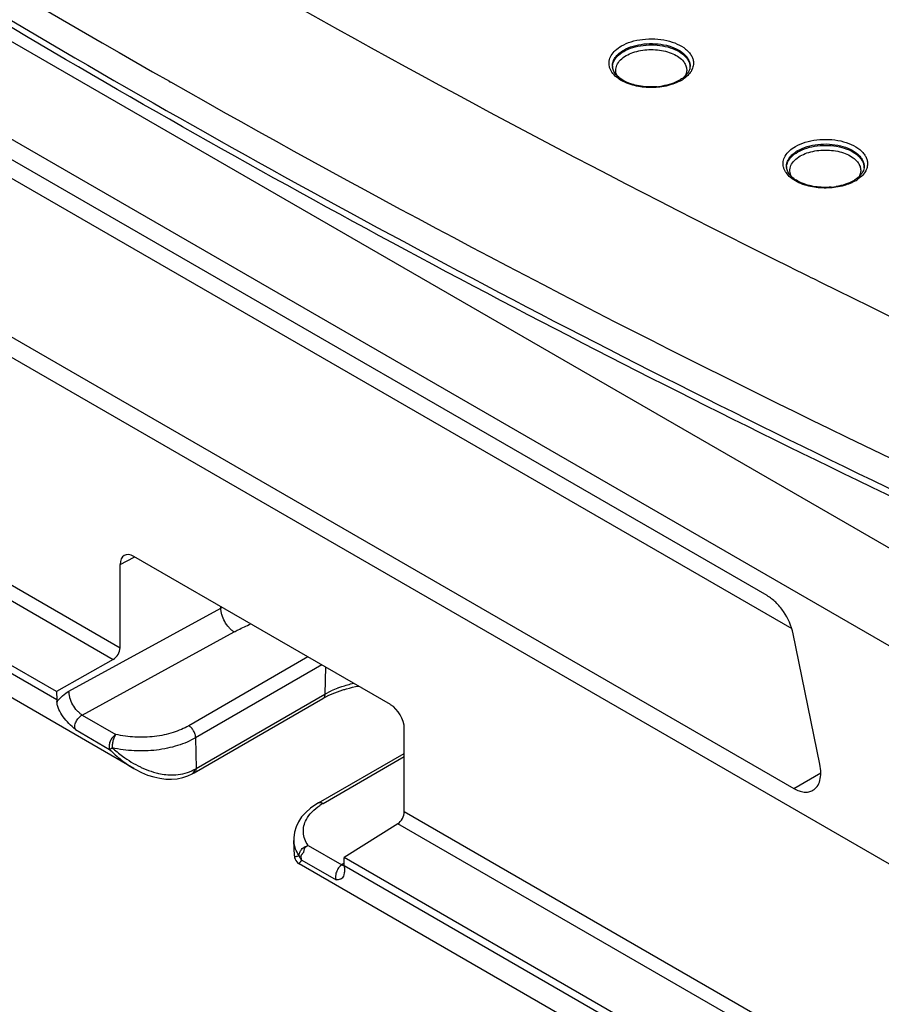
# Model space of a CAD drawing. Header units: inches. Extents: x 0 to 34, y 0 to 22.
# Tile 36 of 62: x 26.4 to 27.3, y 16.2 to 17.2. Entities that reach past the tile are written whole.
import ezdxf

# ---------------------------------------------------------------- set-up
doc = ezdxf.new("R2010")
doc.units = ezdxf.units.IN
doc.header["$LTSCALE"] = 1.87
doc.header["$MEASUREMENT"] = 0
doc.layers.get('0').update_dxf_attribs({"linetype": 'CONTINUOUS'})

msp = doc.modelspace()

# ---------------------------------------------------------------- linework, layer by layer
at = {"color": 7, "linetype": 'CONTINUOUS'}
for p, q in [((27.4382, 16.5991), (25.9109, 17.481)), ((27.3319, 16.5595), (25.8842, 17.3953)), ((27.1969, 16.6166), (26.0193, 17.2964)), ((26.1337, 17.2111), (27.2224, 16.5826)), ((25.8842, 17.1703), (27.3319, 16.3345)), ((25.486, 17.1649), (26.5289, 16.5628)), ((25.479, 17.1527), (26.5217, 16.5507)), ((26.5797, 17.1478), (26.5809, 17.1471)), ((26.4636, 16.5088), (25.3765, 17.1364)), ((25.9917, 17.1291), (27.2245, 16.4174)), ((26.4633, 16.5175), (25.4162, 17.1221)), ((26.5431, 16.4381), (25.3955, 17.1007)), ((27.2527, 16.94), (27.2688, 16.9321)), ((27.1701, 16.8339), (27.1715, 16.8332)), ((26.5289, 16.6489), (26.5433, 16.6564)), ((26.5289, 16.5628), (26.5289, 16.6489)), ((26.8082, 16.504), (26.543, 16.6571)), ((26.4761, 16.5179), (26.6328, 16.6038)), ((26.6328, 16.6038), (26.6328, 16.6052)), ((26.4898, 16.4932), (26.6466, 16.5791)), ((27.2514, 16.4424), (27.2238, 16.5772)), ((26.5217, 16.5507), (26.4633, 16.5175)), ((26.7228, 16.5533), (26.5998, 16.4822)), ((26.7371, 16.545), (26.6068, 16.4698)), ((26.7408, 16.5429), (26.7403, 16.5148)), ((26.4633, 16.5175), (26.4636, 16.5088)), ((26.7403, 16.5148), (26.7468, 16.5182)), ((26.6053, 16.4336), (26.7383, 16.5104)), ((26.6073, 16.438), (26.7403, 16.5148)), ((26.7383, 16.5104), (26.7445, 16.5137)), ((26.4898, 16.4932), (26.5245, 16.4732)), ((26.4829, 16.4782), (26.5181, 16.4578)), ((26.8223, 16.3933), (26.8223, 16.4795)), ((26.6068, 16.4698), (26.6073, 16.438)), ((26.7336, 16.4025), (26.8223, 16.4537)), ((26.7386, 16.402), (26.8223, 16.4504)), ((27.2245, 16.4174), (27.2523, 16.4335)), ((26.7336, 16.4025), (26.731, 16.401)), ((27.8379, 15.8069), (26.8223, 16.3933)), ((26.8155, 16.381), (26.7601, 16.3462)), ((27.8379, 15.7908), (26.8155, 16.381)), ((26.7089, 16.3477), (26.7081, 16.3638)), ((26.7095, 16.3565), (26.7084, 16.3609)), ((26.723, 16.3586), (26.7577, 16.3386)), ((26.7121, 16.3475), (26.7137, 16.348)), ((26.7155, 16.3421), (26.7166, 16.3432)), ((26.7166, 16.3432), (26.7518, 16.3229)), ((27.8071, 15.7416), (26.7601, 16.3462)), ((26.7603, 16.3374), (26.7601, 16.3462)), ((26.7125, 16.3404), (26.7139, 16.3395)), ((27.8614, 15.6769), (26.7139, 16.3395)), ((26.7577, 16.3386), (26.756, 16.3372)), ((26.7603, 16.3401), (26.7577, 16.3386)), ((26.7577, 16.3386), (26.7603, 16.3374)), ((27.8473, 15.7098), (26.7603, 16.3374)), ((26.7599, 16.3282), (26.7594, 16.3267)), ((26.7603, 16.3303), (26.7599, 16.3282))]:
    msp.add_line(p, q, dxfattribs=at)
for points in [[(26.5431, 16.4381), (26.5444, 16.4373), (26.5509, 16.434), (26.5573, 16.4313), (26.5637, 16.4293), (26.5699, 16.4279), (26.5761, 16.4271), (26.5821, 16.4269), (26.5879, 16.4274)], [(26.5879, 16.4274), (26.5935, 16.4286), (26.5987, 16.4303), (26.6033, 16.4325)], [(26.6033, 16.4325), (26.604, 16.4328), (26.6046, 16.4332), (26.6053, 16.4336)], [(26.731, 16.401), (26.7254, 16.397), (26.7205, 16.3927)], [(26.7205, 16.3927), (26.7163, 16.388), (26.713, 16.383), (26.7105, 16.3777)], [(26.7105, 16.3777), (26.7088, 16.3722), (26.7081, 16.3666), (26.7081, 16.3636)], [(26.7089, 16.3477), (26.7091, 16.3462), (26.7095, 16.3445), (26.7103, 16.343), (26.7113, 16.3416), (26.7125, 16.3404)]]:
    msp.add_lwpolyline(points, dxfattribs=at)
for centre, radius, start, end in [((31.8548, 26.4361), 10.6817, 236.98246, 240.40654), ((32.4297, 27.4324), 11.7, 240.39453, 243.50581), ((27.0483, 17.1636), 0.0111, 181.2649, 188.1776), ((27.104, 17.1623), 0.0134, 358.776, 4.6165), ((32.4168, 27.4132), 11.8089, 240.38347, 243.62122), ((27.0885, 17.1799), 0.0358, 299.9842, 302.2401), ((27.0888, 17.1822), 0.0387, 299.9611, 303.4263), ((27.0775, 17.2106), 0.0686, 274.8926, 279.2586), ((27.228, 17.0599), 0.0111, 181.2649, 188.1776), ((27.2837, 17.0586), 0.0134, 358.776, 4.6165), ((27.2682, 17.0761), 0.0358, 299.9842, 302.2401), ((27.2685, 17.0784), 0.0387, 299.9611, 303.4263), ((27.2573, 17.1068), 0.0686, 274.8926, 279.2586), ((32.7385, 28.0346), 12.3767, 243.47023, 243.6897), ((32.9584, 28.4852), 12.8781, 243.78111, 246.44835), ((32.9241, 28.4218), 12.9379, 243.60006, 246.43034), ((26.7199, 16.4449), 0.1812, 118.2768, 118.7187), ((26.7905, 16.4258), 0.1022, 111.0672, 115.3278), ((26.5314, 16.5109), 0.0678, 181.7979, 183.5197), ((26.6164, 16.566), 0.1432, 228.1417, 230.7147), ((26.585, 16.4744), 0.0427, 294.7109, 296.3797), ((26.5852, 16.4739), 0.0421, 296.3788, 298.5323), ((26.5682, 16.5052), 0.0777, 298.5336, 300.2031), ((26.7694, 16.3487), 0.0616, 119.9492, 123.6494), ((26.735, 16.365), 0.0269, 182.907, 188.6737), ((26.8321, 16.3396), 0.0718, 181.7144, 183.3392)]:
    msp.add_arc(centre, radius, start, end, dxfattribs=at)
for centre, major_axis, ratio, start_param, end_param in [((26.543, 16.6407), (-0.01, 0.0173), 0.576936, 5.498082, 7.068193), ((26.5216, 16.5588), (0.0052, 0.00854), 0.592241, -2.324899, -0.771556), ((26.8082, 16.4876), (-0.01, 0.0173), 0.577727, -2.3559, -0.785789), ((26.8154, 16.3891), (0.00481, 0.00877), 0.562026, -2.351115, -0.797772)]:
    msp.add_ellipse(centre, major_axis=major_axis, ratio=ratio, start_param=start_param, end_param=end_param, dxfattribs=at)
for points, knots in [([(25.9769, 17.4852), (26.112, 17.3961), (26.39, 17.2221), (26.8236, 16.9771), (27.2784, 16.7451), (27.5913, 16.6012), (27.7509, 16.5315)], [0, 0, 0, 0, 0.240709, 0.487728, 0.740909, 1, 1, 1, 1]), ([(27.7479, 16.5249), (27.5892, 16.5944), (27.278, 16.7377), (26.8256, 16.9686), (26.3941, 17.2124), (26.1175, 17.3855), (25.983, 17.4742)], [0, 0, 0, 0, 0.259016, 0.512168, 0.75921, 1, 1, 1, 1]), ([(27.0465, 17.1843), (27.0496, 17.1861), (27.0568, 17.1891), (27.0685, 17.1915), (27.0809, 17.1919), (27.093, 17.1903), (27.1039, 17.1869), (27.1115, 17.1824), (27.1161, 17.1781), (27.1186, 17.1747), (27.1203, 17.1712), (27.1208, 17.1687), (27.1208, 17.1674)], [0, 0, 0, 0, 0.127928, 0.268658, 0.415087, 0.559075, 0.692981, 0.811132, 0.863678, 0.912067, 0.957082, 1, 1, 1, 1]), ([(27.0489, 17.1801), (27.0519, 17.1818), (27.0587, 17.1846), (27.0697, 17.1867), (27.0813, 17.187), (27.0927, 17.1854), (27.1027, 17.182), (27.1097, 17.1777), (27.1137, 17.1735), (27.1158, 17.1703), (27.1171, 17.1669), (27.1174, 17.1645), (27.1174, 17.1634)], [0, 0, 0, 0, 0.128967, 0.270962, 0.418466, 0.562922, 0.696406, 0.813259, 0.864993, 0.912625, 0.957132, 1, 1, 1, 1]), ([(27.0563, 17.1444), (27.0535, 17.1453), (27.0483, 17.1474), (27.0415, 17.1517), (27.0373, 17.1561), (27.0351, 17.16), (27.034, 17.1629), (27.0336, 17.1658), (27.0338, 17.1688), (27.0345, 17.1717), (27.0364, 17.1756), (27.0402, 17.1802), (27.0442, 17.183), (27.0465, 17.1843)], [0, 0, 0, 0, 0.157124, 0.297994, 0.421652, 0.477982, 0.531556, 0.583498, 0.635135, 0.687832, 0.742822, 0.862932, 1, 1, 1, 1]), ([(27.0372, 17.1634), (27.0372, 17.1649), (27.0377, 17.1682), (27.0401, 17.1727), (27.0439, 17.1768), (27.0471, 17.179), (27.0489, 17.1801)], [0, 0, 0, 0, 0.217788, 0.450648, 0.70983, 1, 1, 1, 1]), ([(27.0403, 17.1713), (27.0408, 17.172), (27.0433, 17.1749), (27.0464, 17.1772), (27.0489, 17.1787)], [0, 0, 0, 0, 0.230281, 1, 1, 1, 1]), ([(27.0489, 17.1787), (27.0518, 17.1804), (27.0584, 17.1831), (27.0691, 17.1853), (27.0805, 17.1857), (27.0916, 17.1843), (27.1015, 17.1811), (27.1086, 17.1771), (27.1128, 17.1732), (27.1152, 17.1701), (27.1167, 17.1668), (27.1172, 17.1645), (27.1173, 17.1634)], [0, 0, 0, 0, 0.127706, 0.268114, 0.414254, 0.558142, 0.692181, 0.810642, 0.863368, 0.911922, 0.957053, 1, 1, 1, 1]), ([(27.0514, 17.1744), (27.0536, 17.1757), (27.0585, 17.1778), (27.0664, 17.1799), (27.075, 17.1808), (27.0836, 17.1805), (27.092, 17.1791), (27.0995, 17.1765), (27.1058, 17.1731), (27.1092, 17.17), (27.1105, 17.1684)], [0, 0, 0, 0, 0.119775, 0.250355, 0.387463, 0.525984, 0.660641, 0.786625, 0.900286, 1, 1, 1, 1]), ([(27.0372, 17.163), (27.0373, 17.1644), (27.0379, 17.1674), (27.0394, 17.17), (27.0403, 17.1713)], [0, 0, 0, 0, 0.482891, 1, 1, 1, 1]), ([(27.0424, 17.1532), (27.0419, 17.1541), (27.0411, 17.1559), (27.0406, 17.1588), (27.0408, 17.1618), (27.042, 17.1657), (27.0454, 17.1704), (27.0492, 17.1732), (27.0514, 17.1744)], [0, 0, 0, 0, 0.117452, 0.230065, 0.341719, 0.456464, 0.707273, 1, 1, 1, 1]), ([(27.1208, 17.1674), (27.1209, 17.1659), (27.1206, 17.1625), (27.1185, 17.1578), (27.1149, 17.1535), (27.1118, 17.1511), (27.1101, 17.1499)], [0, 0, 0, 0, 0.221776, 0.45564, 0.713059, 1, 1, 1, 1]), ([(27.1105, 17.1684), (27.1114, 17.1672), (27.1129, 17.1649), (27.114, 17.1609), (27.1138, 17.1568), (27.1128, 17.1543), (27.1121, 17.1531)], [0, 0, 0, 0, 0.264776, 0.50988, 0.749636, 1, 1, 1, 1]), ([(27.0834, 17.1422), (27.0806, 17.142), (27.075, 17.1418), (27.0668, 17.1426), (27.059, 17.1442), (27.052, 17.1467), (27.0461, 17.1499), (27.0416, 17.1537), (27.0385, 17.1577), (27.0375, 17.1607), (27.0373, 17.1621)], [0, 0, 0, 0, 0.155516, 0.309823, 0.458301, 0.596681, 0.721266, 0.829722, 0.921356, 1, 1, 1, 1]), ([(27.1174, 17.1634), (27.1173, 17.1625), (27.1171, 17.1608), (27.1161, 17.1582), (27.1145, 17.1556), (27.113, 17.154), (27.1122, 17.1532)], [0, 0, 0, 0, 0.21851, 0.452951, 0.711765, 1, 1, 1, 1]), ([(27.1063, 17.1489), (27.1038, 17.1474), (27.098, 17.1449), (27.0918, 17.1434), (27.0886, 17.1429)], [0, 0, 0, 0, 0.474035, 1, 1, 1, 1]), ([(27.1081, 17.1487), (27.1075, 17.1483), (27.1047, 17.1468), (27.1018, 17.1457), (27.0996, 17.1449)], [0, 0, 0, 0, 0.239769, 1, 1, 1, 1]), ([(27.1122, 17.1532), (27.1119, 17.1529), (27.1104, 17.1516), (27.1088, 17.1504), (27.1076, 17.1496)], [0, 0, 0, 0, 0.236315, 1, 1, 1, 1]), ([(27.0883, 17.1421), (27.0829, 17.1413), (27.0721, 17.1409), (27.0614, 17.1428), (27.0563, 17.1444)], [0, 0, 0, 0, 0.50791, 1, 1, 1, 1]), ([(27.0996, 17.1449), (27.0987, 17.1446), (27.095, 17.1434), (27.0912, 17.1426), (27.0883, 17.1421)], [0, 0, 0, 0, 0.242727, 1, 1, 1, 1]), ([(27.2262, 17.0805), (27.2293, 17.0824), (27.2365, 17.0853), (27.2482, 17.0877), (27.2606, 17.0881), (27.2727, 17.0866), (27.2836, 17.0831), (27.2912, 17.0787), (27.2958, 17.0743), (27.2983, 17.071), (27.3, 17.0674), (27.3005, 17.0649), (27.3006, 17.0637)], [0, 0, 0, 0, 0.127928, 0.268658, 0.415087, 0.559075, 0.692981, 0.811132, 0.863678, 0.912067, 0.957082, 1, 1, 1, 1]), ([(27.2361, 17.0407), (27.2332, 17.0415), (27.228, 17.0436), (27.2212, 17.0479), (27.217, 17.0524), (27.2148, 17.0562), (27.2138, 17.0591), (27.2133, 17.062), (27.2135, 17.065), (27.2142, 17.0679), (27.2161, 17.0718), (27.2199, 17.0764), (27.2239, 17.0792), (27.2262, 17.0805)], [0, 0, 0, 0, 0.157124, 0.297994, 0.421652, 0.477982, 0.531556, 0.583498, 0.635135, 0.687832, 0.742822, 0.862932, 1, 1, 1, 1]), ([(27.2169, 17.0596), (27.2169, 17.0612), (27.2174, 17.0644), (27.2198, 17.0689), (27.2236, 17.073), (27.2269, 17.0753), (27.2286, 17.0763)], [0, 0, 0, 0, 0.217788, 0.450648, 0.70983, 1, 1, 1, 1]), ([(27.2286, 17.0763), (27.2316, 17.078), (27.2384, 17.0808), (27.2494, 17.083), (27.2611, 17.0833), (27.2724, 17.0816), (27.2824, 17.0782), (27.2894, 17.0739), (27.2934, 17.0698), (27.2956, 17.0665), (27.2968, 17.0631), (27.2971, 17.0608), (27.2971, 17.0596)], [0, 0, 0, 0, 0.128967, 0.270962, 0.418466, 0.562922, 0.696406, 0.813259, 0.864993, 0.912625, 0.957132, 1, 1, 1, 1]), ([(27.2287, 17.0749), (27.2316, 17.0766), (27.2381, 17.0793), (27.2488, 17.0815), (27.2602, 17.0819), (27.2713, 17.0805), (27.2813, 17.0774), (27.2883, 17.0733), (27.2925, 17.0694), (27.2949, 17.0663), (27.2964, 17.063), (27.2969, 17.0608), (27.297, 17.0596)], [0, 0, 0, 0, 0.127706, 0.268114, 0.414254, 0.558142, 0.692181, 0.810642, 0.863368, 0.911922, 0.957053, 1, 1, 1, 1]), ([(27.2311, 17.0707), (27.2333, 17.0719), (27.2382, 17.0741), (27.2461, 17.0761), (27.2547, 17.077), (27.2634, 17.0767), (27.2717, 17.0753), (27.2792, 17.0728), (27.2855, 17.0693), (27.2889, 17.0662), (27.2902, 17.0646)], [0, 0, 0, 0, 0.119775, 0.250355, 0.387463, 0.525984, 0.660641, 0.786625, 0.900286, 1, 1, 1, 1]), ([(27.217, 17.0592), (27.217, 17.0607), (27.2177, 17.0636), (27.2191, 17.0662), (27.22, 17.0675)], [0, 0, 0, 0, 0.482891, 1, 1, 1, 1]), ([(27.22, 17.0675), (27.2206, 17.0682), (27.223, 17.0711), (27.2261, 17.0734), (27.2287, 17.0749)], [0, 0, 0, 0, 0.230281, 1, 1, 1, 1]), ([(27.2221, 17.0494), (27.2216, 17.0503), (27.2209, 17.0521), (27.2203, 17.0551), (27.2205, 17.058), (27.2217, 17.0619), (27.2251, 17.0666), (27.229, 17.0694), (27.2311, 17.0707)], [0, 0, 0, 0, 0.117452, 0.230065, 0.341719, 0.456464, 0.707273, 1, 1, 1, 1]), ([(27.2631, 17.0385), (27.2603, 17.0382), (27.2547, 17.0381), (27.2465, 17.0388), (27.2387, 17.0405), (27.2317, 17.043), (27.2258, 17.0462), (27.2213, 17.0499), (27.2182, 17.0539), (27.2172, 17.0569), (27.217, 17.0583)], [0, 0, 0, 0, 0.155516, 0.309823, 0.458301, 0.596681, 0.721266, 0.829722, 0.921356, 1, 1, 1, 1]), ([(27.3006, 17.0637), (27.3007, 17.0621), (27.3003, 17.0588), (27.2982, 17.054), (27.2946, 17.0497), (27.2915, 17.0473), (27.2898, 17.0462)], [0, 0, 0, 0, 0.221776, 0.45564, 0.713059, 1, 1, 1, 1]), ([(27.2902, 17.0646), (27.2911, 17.0635), (27.2926, 17.0611), (27.2937, 17.0571), (27.2935, 17.053), (27.2925, 17.0505), (27.2918, 17.0493)], [0, 0, 0, 0, 0.264776, 0.50988, 0.749636, 1, 1, 1, 1]), ([(27.2971, 17.0596), (27.2971, 17.0588), (27.2968, 17.057), (27.2958, 17.0544), (27.2942, 17.0518), (27.2927, 17.0502), (27.2919, 17.0494)], [0, 0, 0, 0, 0.21851, 0.452951, 0.711765, 1, 1, 1, 1]), ([(27.2861, 17.0451), (27.2835, 17.0436), (27.2777, 17.0411), (27.2716, 17.0396), (27.2683, 17.0391)], [0, 0, 0, 0, 0.474035, 1, 1, 1, 1]), ([(27.2878, 17.0449), (27.2872, 17.0446), (27.2844, 17.0431), (27.2816, 17.0419), (27.2793, 17.0411)], [0, 0, 0, 0, 0.239769, 1, 1, 1, 1]), ([(27.2919, 17.0494), (27.2916, 17.0491), (27.2901, 17.0478), (27.2885, 17.0466), (27.2873, 17.0458)], [0, 0, 0, 0, 0.236315, 1, 1, 1, 1]), ([(27.268, 17.0384), (27.2626, 17.0376), (27.2518, 17.0372), (27.2411, 17.0391), (27.2361, 17.0407)], [0, 0, 0, 0, 0.50791, 1, 1, 1, 1]), ([(27.2793, 17.0411), (27.2784, 17.0408), (27.2747, 17.0396), (27.2709, 17.0388), (27.268, 17.0384)], [0, 0, 0, 0, 0.242727, 1, 1, 1, 1]), ([(27.2238, 16.5772), (27.2221, 16.5854), (27.2168, 16.5972), (27.2064, 16.6097), (27.2001, 16.6147), (27.1969, 16.6166)], [0, 0, 0, 0, 0.512744, 0.768437, 1, 1, 1, 1]), ([(26.6466, 16.5791), (26.6457, 16.5797), (26.6438, 16.5811), (26.6403, 16.5845), (26.6366, 16.5897), (26.6341, 16.5956), (26.633, 16.6004), (26.6328, 16.6027), (26.6328, 16.6038)], [0, 0, 0, 0, 0.113047, 0.235946, 0.498356, 0.761664, 0.885616, 1, 1, 1, 1]), ([(26.6466, 16.5791), (26.648, 16.5799), (26.6536, 16.5828), (26.6594, 16.5855), (26.6638, 16.5873)], [0, 0, 0, 0, 0.244027, 1, 1, 1, 1]), ([(26.7538, 16.5212), (26.7551, 16.5217), (26.7603, 16.5236), (26.7657, 16.5251), (26.7699, 16.5261)], [0, 0, 0, 0, 0.243783, 1, 1, 1, 1]), ([(26.4637, 16.5068), (26.4654, 16.5091), (26.4692, 16.5133), (26.4737, 16.5166), (26.4761, 16.5179)], [0, 0, 0, 0, 0.522798, 1, 1, 1, 1]), ([(26.4898, 16.4932), (26.4889, 16.4938), (26.487, 16.4952), (26.4835, 16.4986), (26.4798, 16.5038), (26.4773, 16.5097), (26.4763, 16.5145), (26.4761, 16.5168), (26.4761, 16.5179)], [0, 0, 0, 0, 0.11276, 0.235747, 0.498355, 0.761867, 0.885908, 1, 1, 1, 1]), ([(26.7445, 16.5137), (26.7456, 16.5142), (26.7503, 16.5163), (26.7551, 16.5181), (26.7588, 16.5192)], [0, 0, 0, 0, 0.241403, 1, 1, 1, 1]), ([(26.7588, 16.5192), (26.7601, 16.5196), (26.7654, 16.5212), (26.7708, 16.5224), (26.7749, 16.5232)], [0, 0, 0, 0, 0.244304, 1, 1, 1, 1]), ([(26.4829, 16.4782), (26.4806, 16.4802), (26.476, 16.4844), (26.47, 16.4913), (26.466, 16.4976), (26.4642, 16.5029), (26.4637, 16.5055), (26.4637, 16.5068)], [0, 0, 0, 0, 0.264578, 0.526566, 0.775702, 0.891735, 1, 1, 1, 1]), ([(26.7403, 16.5148), (26.7403, 16.5143), (26.7402, 16.5134), (26.7399, 16.5121), (26.7392, 16.5111), (26.7386, 16.5106), (26.7383, 16.5104)], [0, 0, 0, 0, 0.287133, 0.546826, 0.781254, 1, 1, 1, 1]), ([(26.4829, 16.4782), (26.4823, 16.4792), (26.482, 16.4813), (26.4825, 16.4841), (26.4836, 16.4871), (26.4859, 16.4905), (26.4884, 16.4925), (26.4898, 16.4932)], [0, 0, 0, 0, 0.206637, 0.330295, 0.464011, 0.741883, 1, 1, 1, 1]), ([(26.5998, 16.4822), (26.5973, 16.4808), (26.592, 16.4782), (26.5834, 16.475), (26.5742, 16.4726), (26.5611, 16.4705), (26.5443, 16.47), (26.531, 16.4717), (26.5245, 16.4732)], [0, 0, 0, 0, 0.110949, 0.229091, 0.352921, 0.48092, 0.742634, 1, 1, 1, 1]), ([(26.6068, 16.4698), (26.6069, 16.471), (26.6064, 16.4734), (26.6049, 16.4769), (26.6027, 16.48), (26.6008, 16.4816), (26.5998, 16.4822)], [0, 0, 0, 0, 0.235923, 0.49888, 0.762452, 1, 1, 1, 1]), ([(26.5245, 16.4732), (26.5239, 16.4728), (26.5226, 16.472), (26.5211, 16.4702), (26.5197, 16.4682), (26.5184, 16.466), (26.5177, 16.4637), (26.5175, 16.4618), (26.5175, 16.4604), (26.5176, 16.4592), (26.5179, 16.4583), (26.5181, 16.4578)], [0, 0, 0, 0, 0.121975, 0.254078, 0.393262, 0.532972, 0.668279, 0.79506, 0.852974, 0.906022, 1, 1, 1, 1]), ([(26.5208, 16.4594), (26.5209, 16.4605), (26.521, 16.4624), (26.5214, 16.4649), (26.5218, 16.4668), (26.5224, 16.4687), (26.523, 16.4704), (26.5236, 16.4719), (26.5242, 16.4728), (26.5245, 16.4732)], [0, 0, 0, 0, 0.246086, 0.382691, 0.521079, 0.656586, 0.784125, 0.899176, 1, 1, 1, 1]), ([(26.6068, 16.4698), (26.604, 16.4682), (26.5979, 16.4651), (26.5882, 16.4615), (26.5776, 16.4588), (26.5626, 16.4563), (26.5472, 16.4558), (26.532, 16.4572), (26.5245, 16.4585), (26.5208, 16.4594)], [0, 0, 0, 0, 0.111073, 0.229272, 0.3531, 0.481052, 0.742591, 0.872874, 1, 1, 1, 1]), ([(26.5208, 16.4594), (26.5206, 16.4591), (26.52, 16.4588), (26.5193, 16.4584), (26.5187, 16.458), (26.5183, 16.4579), (26.5181, 16.4578)], [0, 0, 0, 0, 0.321814, 0.598489, 0.825881, 1, 1, 1, 1]), ([(26.5181, 16.4578), (26.5219, 16.454), (26.5298, 16.4468), (26.5385, 16.4407), (26.5431, 16.4381)], [0, 0, 0, 0, 0.506065, 1, 1, 1, 1]), ([(26.5257, 16.4552), (26.5276, 16.4536), (26.5352, 16.4478), (26.5434, 16.4427), (26.5498, 16.4396)], [0, 0, 0, 0, 0.253277, 1, 1, 1, 1]), ([(26.5498, 16.4396), (26.5509, 16.4391), (26.5554, 16.4371), (26.56, 16.4354), (26.5635, 16.4343)], [0, 0, 0, 0, 0.252797, 1, 1, 1, 1]), ([(26.5635, 16.4343), (26.5652, 16.4338), (26.5719, 16.4321), (26.5788, 16.4313), (26.5839, 16.4314)], [0, 0, 0, 0, 0.255587, 1, 1, 1, 1]), ([(26.5839, 16.4314), (26.5872, 16.4315), (26.5937, 16.4322), (26.5999, 16.4343), (26.6028, 16.4356)], [0, 0, 0, 0, 0.506071, 1, 1, 1, 1]), ([(26.6054, 16.4369), (26.6054, 16.4364), (26.6053, 16.4355), (26.6049, 16.4342), (26.6042, 16.4331), (26.6036, 16.4326), (26.6033, 16.4325)], [0, 0, 0, 0, 0.291112, 0.552036, 0.784794, 1, 1, 1, 1]), ([(26.6073, 16.438), (26.6073, 16.4375), (26.6072, 16.4366), (26.6068, 16.4353), (26.6062, 16.4343), (26.6056, 16.4338), (26.6053, 16.4336)], [0, 0, 0, 0, 0.287133, 0.546826, 0.781254, 1, 1, 1, 1]), ([(27.2442, 16.4155), (27.2459, 16.4165), (27.2491, 16.4195), (27.2518, 16.426), (27.2526, 16.4339), (27.252, 16.4394), (27.2514, 16.4424)], [0, 0, 0, 0, 0.204349, 0.432839, 0.697994, 1, 1, 1, 1]), ([(27.2245, 16.4174), (27.2262, 16.4164), (27.2296, 16.4148), (27.2349, 16.4135), (27.2399, 16.4136), (27.2429, 16.4147), (27.2442, 16.4155)], [0, 0, 0, 0, 0.289702, 0.549088, 0.782217, 1, 1, 1, 1]), ([(26.7212, 16.3854), (26.7227, 16.3882), (26.7269, 16.3937), (26.7322, 16.398), (26.7352, 16.3999)], [0, 0, 0, 0, 0.470303, 1, 1, 1, 1]), ([(26.7336, 16.4025), (26.734, 16.4027), (26.7347, 16.403), (26.736, 16.403), (26.7373, 16.4027), (26.7382, 16.4023), (26.7386, 16.402)], [0, 0, 0, 0, 0.217771, 0.451895, 0.712014, 1, 1, 1, 1]), ([(26.723, 16.3586), (26.7216, 16.3606), (26.7194, 16.3649), (26.7178, 16.3718), (26.7184, 16.3789), (26.7201, 16.3833), (26.7212, 16.3854)], [0, 0, 0, 0, 0.26053, 0.505859, 0.747842, 1, 1, 1, 1]), ([(26.7137, 16.348), (26.7133, 16.3487), (26.7115, 16.3513), (26.7102, 16.3543), (26.7095, 16.3565)], [0, 0, 0, 0, 0.258373, 1, 1, 1, 1]), ([(26.7137, 16.348), (26.7137, 16.3485), (26.7138, 16.3497), (26.7143, 16.3514), (26.7151, 16.353), (26.7163, 16.3546), (26.7177, 16.356), (26.7194, 16.3571), (26.7212, 16.358), (26.7224, 16.3584), (26.723, 16.3586)], [0, 0, 0, 0, 0.110624, 0.226655, 0.349083, 0.476891, 0.60802, 0.74106, 0.873562, 1, 1, 1, 1]), ([(26.7158, 16.3475), (26.7158, 16.3478), (26.7158, 16.3483), (26.7162, 16.349), (26.7167, 16.3496), (26.7176, 16.3504), (26.7184, 16.3513), (26.7187, 16.3524), (26.7189, 16.3533), (26.719, 16.3542), (26.7192, 16.3551), (26.7195, 16.3559), (26.7201, 16.3567), (26.7208, 16.3572), (26.7218, 16.3579), (26.7225, 16.3583), (26.723, 16.3586)], [0, 0, 0, 0, 0.058306, 0.114698, 0.173089, 0.233976, 0.356203, 0.419293, 0.485638, 0.553368, 0.619851, 0.683846, 0.747377, 0.812215, 0.877587, 1, 1, 1, 1]), ([(26.7089, 16.3477), (26.7089, 16.3476), (26.7089, 16.3474), (26.7091, 16.3473), (26.7094, 16.3472), (26.7098, 16.3472), (26.7102, 16.3472), (26.711, 16.3473), (26.7117, 16.3474), (26.7121, 16.3475)], [0, 0, 0, 0, 0.062753, 0.127297, 0.208328, 0.312992, 0.443966, 0.602121, 1, 1, 1, 1]), ([(26.7137, 16.348), (26.7139, 16.3475), (26.7142, 16.3466), (26.7148, 16.3454), (26.7156, 16.3442), (26.7163, 16.3436), (26.7166, 16.3432)], [0, 0, 0, 0, 0.249889, 0.50016, 0.750428, 1, 1, 1, 1]), ([(26.7166, 16.3432), (26.7163, 16.3438), (26.7161, 16.3448), (26.7158, 16.3463), (26.7157, 16.3471), (26.7158, 16.3475)], [0, 0, 0, 0, 0.44132, 0.713304, 1, 1, 1, 1]), ([(26.7139, 16.3395), (26.7138, 16.3395), (26.7137, 16.3396), (26.7137, 16.3398), (26.7138, 16.34), (26.714, 16.3403), (26.7142, 16.3407), (26.7147, 16.3413), (26.7151, 16.3418), (26.7155, 16.3421)], [0, 0, 0, 0, 0.050896, 0.107902, 0.186352, 0.291796, 0.425818, 0.588711, 1, 1, 1, 1]), ([(26.756, 16.3372), (26.7549, 16.336), (26.753, 16.3333), (26.7518, 16.3302), (26.7515, 16.3286)], [0, 0, 0, 0, 0.494763, 1, 1, 1, 1]), ([(26.7604, 16.3354), (26.7605, 16.3349), (26.7605, 16.3332), (26.7605, 16.3315), (26.7603, 16.3303)], [0, 0, 0, 0, 0.272055, 1, 1, 1, 1]), ([(26.7515, 16.3286), (26.7513, 16.3275), (26.751, 16.3256), (26.7514, 16.3237), (26.7518, 16.3229)], [0, 0, 0, 0, 0.553323, 1, 1, 1, 1]), ([(26.7594, 16.3267), (26.759, 16.326), (26.7584, 16.325), (26.7572, 16.3241), (26.7559, 16.3234), (26.754, 16.323), (26.7526, 16.3229), (26.7518, 16.3229)], [0, 0, 0, 0, 0.267462, 0.388447, 0.50727, 0.749492, 1, 1, 1, 1])]:
    msp.add_open_spline(points, degree=3, knots=knots, dxfattribs=at)

doc.saveas('drawing.dxf')
